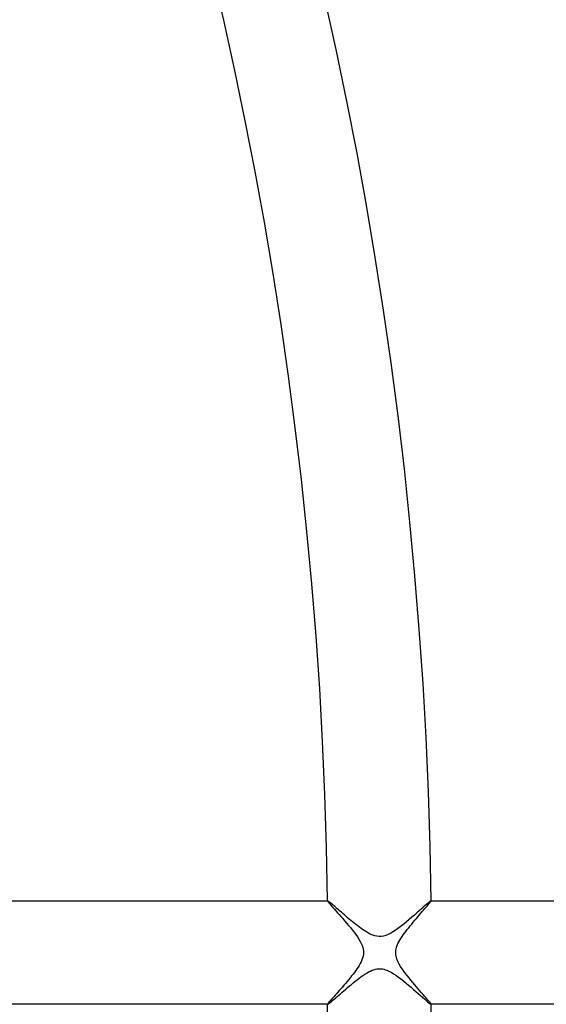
# Model space of a CAD drawing. Header units: millimetres. Extents: x -232 to 232, y -232 to 232.
# Tile 43 of 75: x 150 to 171, y -2 to 36. Entities that reach past the tile are written whole.
import ezdxf

# ---------------------------------------------------------------- set-up
doc = ezdxf.new("R2010")
doc.units = ezdxf.units.MM
doc.layers.add('HIDDEN', color=7, linetype='Continuous')
doc.layers.add('THICK', color=7, linetype='Continuous')

msp = doc.modelspace()

# ---------------------------------------------------------------- linework, layer by layer
at = {"layer": 'HIDDEN'}
for p, q in [((162.239, 2), (162.238, 1.999)), ((162.238, 1.999), (162.238, 1.999)), ((162.238, 1.999), (162.238, 1.998)), ((162.238, 1.998), (162.238, 1.997)), ((162.238, 1.997), (162.241, 1.988)), ((162.24, 2), (162.239, 2)), ((162.239, 2), (162.239, 2)), ((162.241, 1.988), (162.252, 1.972)), ((162.252, 1.972), (162.27, 1.948)), ((162.27, 1.948), (162.294, 1.918)), ((162.294, 1.918), (162.325, 1.881)), ((166.158, 1.886), (166.186, 1.921)), ((166.186, 1.921), (166.208, 1.949)), ((166.208, 1.949), (166.225, 1.972)), ((166.225, 1.972), (166.235, 1.988)), ((166.236, 2), (166.235, 2)), ((166.235, 1.988), (166.238, 1.997)), ((166.237, 2), (166.236, 2)), ((166.237, 1.999), (166.237, 2)), ((166.238, 1.999), (166.237, 1.999)), ((166.238, 1.998), (166.238, 1.999)), ((166.238, 1.997), (166.238, 1.998)), ((162.325, 1.881), (162.362, 1.838)), ((162.362, 1.838), (162.405, 1.789)), ((162.405, 1.789), (162.453, 1.734)), ((162.453, 1.734), (162.505, 1.675)), ((162.505, 1.675), (162.562, 1.611)), ((162.562, 1.611), (162.623, 1.542)), ((162.623, 1.542), (162.688, 1.469)), ((165.845, 1.522), (165.899, 1.585)), ((165.899, 1.585), (165.951, 1.645)), ((165.951, 1.645), (166, 1.701)), ((166, 1.701), (166.046, 1.754)), ((166.046, 1.754), (166.087, 1.802)), ((166.087, 1.802), (166.125, 1.847)), ((166.125, 1.847), (166.158, 1.886)), ((162.688, 1.469), (162.755, 1.393)), ((162.755, 1.393), (162.825, 1.313)), ((162.825, 1.313), (162.897, 1.229)), ((162.897, 1.229), (162.971, 1.143)), ((162.971, 1.143), (163.046, 1.054)), ((165.49, 1.106), (165.55, 1.177)), ((165.55, 1.177), (165.61, 1.249)), ((165.61, 1.249), (165.67, 1.32)), ((165.67, 1.32), (165.73, 1.389)), ((165.73, 1.389), (165.789, 1.457)), ((165.789, 1.457), (165.845, 1.522)), ((163.046, 1.054), (163.12, 0.965)), ((163.12, 0.965), (163.192, 0.875)), ((163.192, 0.875), (163.262, 0.785)), ((163.262, 0.785), (163.328, 0.695)), ((165.212, 0.753), (165.263, 0.822)), ((165.263, 0.822), (165.317, 0.892)), ((165.317, 0.892), (165.373, 0.963)), ((165.373, 0.963), (165.431, 1.034)), ((165.431, 1.034), (165.49, 1.106)), ((163.328, 0.695), (163.39, 0.606)), ((163.39, 0.606), (163.446, 0.519)), ((163.446, 0.519), (163.496, 0.433)), ((163.496, 0.433), (163.539, 0.349)), ((164.959, 0.346), (164.993, 0.415)), ((164.993, 0.415), (165.031, 0.483)), ((165.031, 0.483), (165.073, 0.551)), ((165.073, 0.551), (165.117, 0.619)), ((165.117, 0.619), (165.163, 0.686)), ((165.163, 0.686), (165.212, 0.753)), ((163.539, 0.349), (163.572, 0.27)), ((163.572, 0.27), (163.597, 0.197)), ((163.597, 0.197), (163.613, 0.129)), ((163.613, 0.129), (163.622, 0.065)), ((163.622, 0.065), (163.626, 0)), ((163.626, 0), (163.622, -0.072)), ((164.874, 0), (164.878, 0.07)), ((164.878, 0.07), (164.889, 0.14)), ((164.889, 0.14), (164.907, 0.209)), ((164.907, 0.209), (164.93, 0.278)), ((164.93, 0.278), (164.959, 0.346)), ((163.535, -0.357), (163.499, -0.427)), ((163.566, -0.286), (163.535, -0.357)), ((163.591, -0.216), (163.566, -0.286)), ((163.61, -0.144), (163.591, -0.216)), ((163.622, -0.072), (163.61, -0.144)), ((164.878, -0.068), (164.874, 0)), ((164.888, -0.136), (164.878, -0.068)), ((164.906, -0.207), (164.888, -0.136)), ((164.933, -0.283), (164.906, -0.207)), ((164.968, -0.365), (164.933, -0.283)), ((165.012, -0.45), (164.968, -0.365)), ((163.326, -0.698), (163.276, -0.766)), ((163.372, -0.631), (163.326, -0.698)), ((163.417, -0.564), (163.372, -0.631)), ((163.46, -0.496), (163.417, -0.564)), ((163.499, -0.427), (163.46, -0.496)), ((165.063, -0.536), (165.012, -0.45)), ((165.12, -0.624), (165.063, -0.536)), ((165.181, -0.713), (165.12, -0.624)), ((165.248, -0.802), (165.181, -0.713)), ((162.993, -1.118), (162.932, -1.189)), ((163.052, -1.047), (162.993, -1.118)), ((163.111, -0.975), (163.052, -1.047)), ((163.168, -0.905), (163.111, -0.975)), ((163.223, -0.835), (163.168, -0.905)), ((163.276, -0.766), (163.223, -0.835)), ((165.316, -0.892), (165.248, -0.802)), ((165.388, -0.981), (165.316, -0.892)), ((165.46, -1.07), (165.388, -0.981)), ((165.533, -1.158), (165.46, -1.07)), ((162.691, -1.466), (162.634, -1.53)), ((162.749, -1.399), (162.691, -1.466)), ((162.809, -1.331), (162.749, -1.399)), ((162.871, -1.26), (162.809, -1.331)), ((162.932, -1.189), (162.871, -1.26)), ((165.605, -1.243), (165.533, -1.158)), ((165.675, -1.325), (165.605, -1.243)), ((165.743, -1.404), (165.675, -1.325)), ((165.808, -1.48), (165.743, -1.404)), ((165.87, -1.551), (165.808, -1.48)), ((162.319, -1.888), (162.291, -1.922)), ((162.352, -1.849), (162.319, -1.888)), ((162.39, -1.806), (162.352, -1.849)), ((162.432, -1.758), (162.39, -1.806)), ((162.478, -1.706), (162.432, -1.758)), ((162.527, -1.65), (162.478, -1.706)), ((162.579, -1.592), (162.527, -1.65)), ((162.634, -1.53), (162.579, -1.592)), ((165.929, -1.619), (165.87, -1.551)), ((165.983, -1.682), (165.929, -1.619)), ((166.034, -1.74), (165.983, -1.682)), ((166.08, -1.793), (166.034, -1.74)), ((166.12, -1.841), (166.08, -1.793)), ((166.156, -1.883), (166.12, -1.841)), ((166.185, -1.92), (166.156, -1.883)), ((162.241, -1.988), (162.238, -1.997)), ((162.238, -1.997), (162.238, -1.998)), ((162.238, -1.998), (162.238, -1.999)), ((162.238, -1.999), (162.238, -1.999)), ((162.238, -1.999), (162.239, -2)), ((162.239, -2), (162.239, -2)), ((162.239, -2), (162.24, -2)), ((162.251, -1.972), (162.241, -1.988)), ((162.268, -1.95), (162.251, -1.972)), ((162.291, -1.922), (162.268, -1.95)), ((166.208, -1.949), (166.185, -1.92)), ((166.225, -1.972), (166.208, -1.949)), ((166.235, -1.988), (166.225, -1.972)), ((166.238, -1.997), (166.235, -1.988)), ((166.235, -2), (166.236, -2)), ((166.236, -2), (166.237, -2)), ((166.237, -2), (166.237, -1.999)), ((166.237, -1.999), (166.238, -1.999)), ((166.238, -1.998), (166.238, -1.997)), ((166.238, -1.999), (166.238, -1.998))]:
    msp.add_line(p, q, dxfattribs=at)
for radius, start, end in [(188.625, 0.50919, 89.49079), (188.25, 0.50839, 89.4916), (187.875, 0.50758, 89.4924), (187.5, 0.50672, 89.49326), (187.125, 0.50586, 89.49412), (186.75, 0.50501, 89.49503), (186.375, 0.50409, 89.49595), (185.625, 0.50214, 89.49784), (185.25, 0.50117, 89.49887), (184.875, 0.50013, 89.4999), (184.5, 0.49905, 89.50094), (184.125, 0.49796, 89.50202), (183.75, 0.49687, 89.50317), (183.375, 0.49572, 89.50432), (183, 0.49452, 89.50546), (182.5, 0, 180.00002), (182.625, 0.49332, 89.50666), (182.25, 0.49206, 89.50793), (181.875, 0.4908, 89.50919), (178.5, 0.6412, 89.35884), (182.5, 180.00002, 0), (181.875, 270.49081, 359.5092), (182.25, 270.49207, 359.50794), (182.625, 270.49334, 359.50668), (183, 270.49454, 359.50548), (183.375, 270.49568, 359.50428), (183.75, 270.49683, 359.50313), (184.125, 270.49798, 359.50204), (184.5, 270.49906, 359.50095), (184.875, 270.5001, 359.49987), (185.25, 270.50113, 359.49883), (185.625, 270.50216, 359.49786), (186.375, 270.50405, 359.49591), (186.75, 270.50497, 359.49499), (187.125, 270.50588, 359.49414), (187.5, 270.50674, 359.49328), (187.875, 270.5076, 359.49242), (188.25, 270.5084, 359.49161), (188.625, 270.50921, 359.49081), (178.5, 270.64116, 359.3588)]:
    msp.add_arc((0, 0), radius, start, end, dxfattribs=at)
at = {"layer": 'THICK'}
for p, q in [((147.984, 2), (162.24, 2)), ((162.248, 1.997), (162.24, 2)), ((162.26, 1.99), (162.248, 1.997)), ((162.278, 1.978), (162.26, 1.99)), ((162.3, 1.961), (162.278, 1.978)), ((162.326, 1.94), (162.3, 1.961)), ((162.357, 1.915), (162.326, 1.94)), ((162.391, 1.886), (162.357, 1.915)), ((166.123, 1.917), (166.071, 1.872)), ((166.166, 1.953), (166.123, 1.917)), ((166.2, 1.979), (166.166, 1.953)), ((166.223, 1.995), (166.2, 1.979)), ((166.235, 2), (166.223, 1.995)), ((166.235, 2), (177.864, 2)), ((162.429, 1.854), (162.391, 1.886)), ((162.47, 1.819), (162.429, 1.854)), ((162.514, 1.781), (162.47, 1.819)), ((162.561, 1.741), (162.514, 1.781)), ((162.61, 1.698), (162.561, 1.741)), ((162.661, 1.653), (162.61, 1.698)), ((162.715, 1.606), (162.661, 1.653)), ((162.771, 1.558), (162.715, 1.606)), ((162.828, 1.508), (162.771, 1.558)), ((165.689, 1.536), (165.595, 1.453)), ((165.779, 1.615), (165.689, 1.536)), ((165.863, 1.689), (165.779, 1.615)), ((165.94, 1.757), (165.863, 1.689)), ((166.009, 1.818), (165.94, 1.757)), ((166.071, 1.872), (166.009, 1.818)), ((162.887, 1.457), (162.828, 1.508)), ((162.948, 1.404), (162.887, 1.457)), ((163.011, 1.351), (162.948, 1.404)), ((163.074, 1.298), (163.011, 1.351)), ((163.139, 1.244), (163.074, 1.298)), ((163.204, 1.19), (163.139, 1.244)), ((163.271, 1.136), (163.204, 1.19)), ((165.295, 1.196), (165.193, 1.113)), ((165.397, 1.282), (165.295, 1.196)), ((165.497, 1.367), (165.397, 1.282)), ((165.595, 1.453), (165.497, 1.367)), ((163.336, 1.084), (163.271, 1.136)), ((163.402, 1.033), (163.336, 1.084)), ((163.466, 0.984), (163.402, 1.033)), ((163.53, 0.937), (163.466, 0.984)), ((163.593, 0.892), (163.53, 0.937)), ((163.655, 0.851), (163.593, 0.892)), ((163.715, 0.812), (163.655, 0.851)), ((163.775, 0.776), (163.715, 0.812)), ((163.839, 0.741), (163.775, 0.776)), ((164.787, 0.816), (164.685, 0.756)), ((164.889, 0.883), (164.787, 0.816)), ((164.99, 0.955), (164.889, 0.883)), ((165.091, 1.032), (164.99, 0.955)), ((165.193, 1.113), (165.091, 1.032)), ((163.91, 0.706), (163.839, 0.741)), ((163.986, 0.675), (163.91, 0.706)), ((164.066, 0.649), (163.986, 0.675)), ((164.147, 0.632), (164.066, 0.649)), ((164.228, 0.625), (164.147, 0.632)), ((164.31, 0.627), (164.228, 0.625)), ((164.395, 0.641), (164.31, 0.627)), ((164.486, 0.666), (164.395, 0.641)), ((164.584, 0.705), (164.486, 0.666)), ((164.685, 0.756), (164.584, 0.705)), ((163.75, -0.791), (163.823, -0.749)), ((163.823, -0.749), (163.895, -0.713)), ((163.895, -0.713), (163.963, -0.684)), ((163.963, -0.684), (164.027, -0.661)), ((164.027, -0.661), (164.088, -0.644)), ((164.088, -0.644), (164.144, -0.633)), ((164.144, -0.633), (164.199, -0.626)), ((164.199, -0.626), (164.252, -0.625)), ((164.252, -0.625), (164.306, -0.627)), ((164.306, -0.627), (164.359, -0.634)), ((164.359, -0.634), (164.413, -0.645)), ((164.413, -0.645), (164.47, -0.661)), ((164.47, -0.661), (164.535, -0.684)), ((164.535, -0.684), (164.609, -0.717)), ((164.609, -0.717), (164.693, -0.76)), ((164.693, -0.76), (164.785, -0.815)), ((163.23, -1.169), (163.304, -1.109)), ((163.304, -1.109), (163.379, -1.051)), ((163.379, -1.051), (163.453, -0.994)), ((163.453, -0.994), (163.528, -0.939)), ((163.528, -0.939), (163.602, -0.886)), ((163.602, -0.886), (163.676, -0.837)), ((163.676, -0.837), (163.75, -0.791)), ((164.785, -0.815), (164.879, -0.876)), ((164.879, -0.876), (164.975, -0.945)), ((164.975, -0.945), (165.073, -1.019)), ((165.073, -1.019), (165.173, -1.097)), ((165.173, -1.097), (165.273, -1.178)), ((162.801, -1.532), (162.869, -1.473)), ((162.869, -1.473), (162.939, -1.413)), ((162.939, -1.413), (163.01, -1.352)), ((163.01, -1.352), (163.082, -1.291)), ((163.082, -1.291), (163.156, -1.23)), ((163.156, -1.23), (163.23, -1.169)), ((165.273, -1.178), (165.371, -1.26)), ((165.371, -1.26), (165.469, -1.343)), ((165.469, -1.343), (165.564, -1.425)), ((165.564, -1.425), (165.656, -1.506)), ((165.656, -1.506), (165.745, -1.584)), ((162.335, -1.933), (162.37, -1.904)), ((162.37, -1.904), (162.41, -1.87)), ((162.41, -1.87), (162.454, -1.832)), ((162.454, -1.832), (162.503, -1.791)), ((162.503, -1.791), (162.555, -1.745)), ((162.555, -1.745), (162.612, -1.696)), ((162.612, -1.696), (162.672, -1.644)), ((162.672, -1.644), (162.735, -1.589)), ((162.735, -1.589), (162.801, -1.532)), ((165.745, -1.584), (165.829, -1.659)), ((165.829, -1.659), (165.909, -1.73)), ((165.909, -1.73), (165.982, -1.794)), ((165.982, -1.794), (166.048, -1.852)), ((166.048, -1.852), (166.106, -1.902)), ((166.106, -1.902), (166.155, -1.943)), ((162.24, -2), (147.984, -2)), ((162.24, -2), (162.248, -1.997)), ((162.248, -1.997), (162.262, -1.989)), ((162.262, -1.989), (162.281, -1.975)), ((162.281, -1.975), (162.306, -1.957)), ((162.306, -1.957), (162.335, -1.933)), ((166.155, -1.943), (166.194, -1.974)), ((166.194, -1.974), (166.221, -1.993)), ((166.221, -1.993), (166.235, -2)), ((177.864, -2), (166.235, -2))]:
    msp.add_line(p, q, dxfattribs=at)
for radius, start, end in [(190, 0.60315, 89.39689), (186, 0.18409, 89.81595), (184.625, 0, 180.00002), (184.25, 0, 180.00002), (183.875, 0, 180.00002), (183.5, 0, 180.00002), (183.125, 0, 180.00002), (182.75, 0, 180.00002), (182.375, 0, 180.00002), (182, 0, 180.00002), (181.625, 0, 180.00002), (181.25, 0, 180.00002), (180.875, 0, 180.00002), (180.5, 0, 180.00002), (180.125, 0, 180.00002), (179.75, 0, 180.00002), (179.375, 0, 180.00002), (179, 0, 180.00002), (178.625, 0, 180.00002), (178.25, 0, 180.00002), (177.875, 0, 180.00002), (166.25, 0.68927, 89.31071), (162.25, 0.70629, 89.2937), (184.625, 179.99998, 0), (184.25, 179.99998, 0), (183.875, 179.99998, 0), (183.5, 179.99998, 0), (183.125, 179.99998, 0), (182.75, 179.99998, 0), (182.375, 179.99998, 0), (182, 179.99998, 0), (181.625, 179.99998, 0), (181.25, 179.99998, 0), (180.875, 179.99998, 0), (180.5, 179.99998, 0), (180.125, 179.99998, 0), (179.75, 179.99998, 0), (179.375, 179.99998, 0), (179, 179.99998, 0), (178.625, 179.99998, 0), (178.25, 179.99998, 0), (177.875, 179.99998, 0), (186, 270.18405, 359.81591), (166.25, 270.68929, 359.31073), (162.25, 270.7063, 359.29371)]:
    msp.add_arc((0, 0), radius, start, end, dxfattribs=at)

doc.saveas('drawing.dxf')
